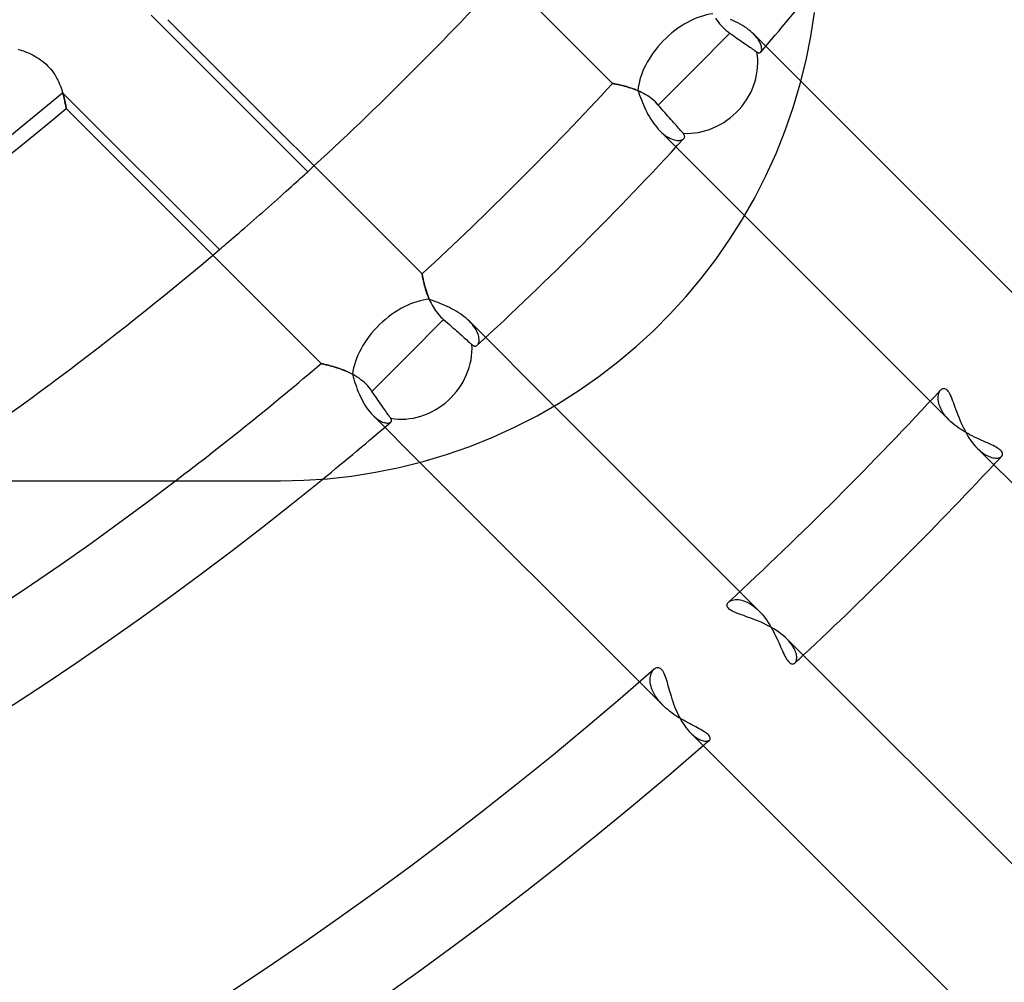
# Model space of a CAD drawing. Header units: millimetres. Extents: x -185 to 185, y -185 to 185.
# Tile 34 of 56: x 27 to 41, y -45 to -32. Entities that reach past the tile are written whole.
import ezdxf

# ---------------------------------------------------------------- set-up
doc = ezdxf.new("R2010")
doc.units = ezdxf.units.MM
doc.layers.add('MAIN-1', color=7, linetype='Continuous')
doc.layers.add('MAIN-2', color=7, linetype='Continuous')

msp = doc.modelspace()

# ---------------------------------------------------------------- linework, layer by layer
at = {"layer": 'MAIN-1'}
for p, q in [((37.982, -31.817), (38.034, -31.48)), ((37.914, -32.154), (37.982, -31.817)), ((37.83, -32.489), (37.914, -32.154)), ((37.731, -32.821), (37.83, -32.489)), ((40.945, -35.557), (37.84, -32.452)), ((37.617, -33.149), (37.731, -32.821)), ((37.488, -33.472), (37.617, -33.149)), ((37.344, -33.789), (37.488, -33.472)), ((37.186, -34.098), (37.344, -33.789)), ((37.015, -34.399), (37.186, -34.098)), ((37.044, -34.35), (39.669, -36.975)), ((36.831, -34.691), (37.015, -34.399)), ((36.635, -34.972), (36.831, -34.691)), ((36.428, -35.242), (36.635, -34.972)), ((36.212, -35.5), (36.428, -35.242)), ((35.988, -35.746), (36.212, -35.5)), ((35.755, -35.979), (35.988, -35.746)), ((35.51, -36.204), (35.755, -35.979)), ((35.252, -36.42), (35.51, -36.204)), ((34.982, -36.628), (35.252, -36.42)), ((34.701, -36.824), (34.982, -36.628)), ((34.409, -37.009), (34.701, -36.824)), ((39.817, -36.815), (39.827, -36.806)), ((39.827, -36.806), (39.837, -36.8)), ((39.837, -36.8), (39.848, -36.796)), ((39.848, -36.796), (39.86, -36.794)), ((39.86, -36.794), (39.872, -36.795)), ((39.872, -36.795), (39.884, -36.8)), ((39.884, -36.8), (39.896, -36.807)), ((39.896, -36.807), (39.908, -36.818)), ((39.908, -36.818), (39.919, -36.832)), ((39.919, -36.832), (39.931, -36.848)), ((39.931, -36.848), (39.942, -36.868)), ((39.942, -36.868), (39.953, -36.89)), ((39.953, -36.89), (39.964, -36.915)), ((34.108, -37.181), (34.409, -37.009)), ((39.964, -36.915), (39.975, -36.941)), ((39.975, -36.941), (39.986, -36.969)), ((39.986, -36.969), (39.997, -36.999)), ((39.997, -36.999), (40.008, -37.03)), ((40.008, -37.03), (40.019, -37.062)), ((33.798, -37.339), (34.108, -37.181)), ((36.975, -39.669), (34.35, -37.044)), ((40.019, -37.062), (40.031, -37.096)), ((40.031, -37.096), (40.044, -37.13)), ((40.044, -37.13), (40.057, -37.166)), ((40.057, -37.166), (40.072, -37.202)), ((40.072, -37.202), (40.087, -37.239)), ((40.087, -37.239), (40.102, -37.276)), ((40.102, -37.276), (40.119, -37.314)), ((40.119, -37.314), (40.137, -37.351)), ((33.481, -37.484), (33.798, -37.339)), ((40.137, -37.351), (40.156, -37.387)), ((40.156, -37.387), (40.175, -37.423)), ((40.175, -37.423), (40.196, -37.459)), ((40.196, -37.459), (40.217, -37.493)), ((33.158, -37.614), (33.481, -37.484)), ((40.217, -37.493), (40.24, -37.526)), ((40.24, -37.526), (40.263, -37.558)), ((40.263, -37.558), (40.287, -37.588)), ((40.287, -37.588), (40.311, -37.616)), ((32.495, -37.829), (32.828, -37.729)), ((32.828, -37.729), (33.158, -37.614)), ((40.311, -37.616), (40.336, -37.642)), ((40.336, -37.642), (44.162, -41.468)), ((32.159, -37.913), (32.495, -37.829)), ((32.452, -37.84), (35.557, -40.945)), ((31.483, -38.034), (31.821, -37.981)), ((31.821, -37.981), (32.159, -37.913)), ((-30.48, -38.1), (30.48, -38.1)), ((30.48, -38.1), (30.811, -38.093)), ((30.811, -38.093), (31.146, -38.071)), ((31.146, -38.071), (31.483, -38.034)), ((36.8, -39.837), (36.806, -39.827)), ((36.806, -39.827), (36.815, -39.817)), ((36.794, -39.86), (36.795, -39.849)), ((36.795, -39.872), (36.794, -39.86)), ((36.795, -39.849), (36.8, -39.837)), ((36.8, -39.884), (36.795, -39.872)), ((36.808, -39.896), (36.8, -39.884)), ((36.818, -39.908), (36.808, -39.896)), ((36.832, -39.92), (36.818, -39.908)), ((36.849, -39.931), (36.832, -39.92)), ((36.869, -39.943), (36.849, -39.931)), ((36.891, -39.954), (36.869, -39.943)), ((36.916, -39.965), (36.891, -39.954)), ((36.942, -39.976), (36.916, -39.965)), ((36.971, -39.986), (36.942, -39.976)), ((37, -39.997), (36.971, -39.986)), ((37.031, -40.008), (37, -39.997)), ((37.063, -40.02), (37.031, -40.008)), ((37.096, -40.032), (37.063, -40.02)), ((37.131, -40.044), (37.096, -40.032)), ((37.166, -40.058), (37.131, -40.044)), ((37.202, -40.072), (37.166, -40.058)), ((37.239, -40.087), (37.202, -40.072)), ((37.276, -40.102), (37.239, -40.087)), ((37.313, -40.119), (37.276, -40.102)), ((37.35, -40.137), (37.313, -40.119)), ((37.387, -40.155), (37.35, -40.137)), ((37.423, -40.175), (37.387, -40.155)), ((37.458, -40.196), (37.423, -40.175)), ((37.493, -40.217), (37.458, -40.196)), ((37.526, -40.24), (37.493, -40.217)), ((37.558, -40.263), (37.526, -40.24)), ((37.588, -40.287), (37.558, -40.263)), ((37.616, -40.311), (37.588, -40.287)), ((37.642, -40.336), (37.616, -40.311)), ((41.468, -44.162), (37.642, -40.336)), ((35.766, -40.762), (35.777, -40.754)), ((35.777, -40.754), (35.789, -40.747)), ((35.789, -40.747), (35.8, -40.743)), ((35.8, -40.743), (35.812, -40.741)), ((35.812, -40.741), (35.825, -40.742)), ((35.825, -40.742), (35.837, -40.745)), ((35.837, -40.745), (35.849, -40.751)), ((35.849, -40.751), (35.86, -40.76)), ((35.86, -40.76), (35.872, -40.772)), ((35.872, -40.772), (35.882, -40.786)), ((35.882, -40.786), (35.893, -40.803)), ((35.893, -40.803), (35.902, -40.823)), ((35.902, -40.823), (35.912, -40.845)), ((35.912, -40.845), (35.921, -40.869)), ((35.921, -40.869), (35.93, -40.894)), ((35.93, -40.894), (35.938, -40.922)), ((35.938, -40.922), (35.947, -40.95)), ((35.947, -40.95), (35.955, -40.98)), ((35.955, -40.98), (35.964, -41.011)), ((35.964, -41.011), (35.973, -41.044)), ((35.973, -41.044), (35.983, -41.078)), ((35.983, -41.078), (35.993, -41.113)), ((35.993, -41.113), (36.004, -41.148)), ((36.004, -41.148), (36.015, -41.184)), ((36.015, -41.184), (36.027, -41.22)), ((36.027, -41.22), (36.04, -41.257)), ((36.04, -41.257), (36.054, -41.293)), ((36.054, -41.293), (36.068, -41.329)), ((36.068, -41.329), (36.084, -41.365)), ((36.084, -41.365), (36.1, -41.401)), ((36.1, -41.401), (36.117, -41.435)), ((36.117, -41.435), (36.135, -41.469)), ((36.135, -41.469), (36.153, -41.502)), ((36.153, -41.502), (36.173, -41.533)), ((36.173, -41.533), (36.193, -41.563)), ((36.193, -41.563), (36.214, -41.592)), ((36.214, -41.592), (36.235, -41.619)), ((36.235, -41.619), (36.257, -41.644)), ((36.257, -41.644), (36.278, -41.666)), ((36.278, -41.666), (40.057, -45.445))]:
    msp.add_line(p, q, dxfattribs=at)
for radius, start, end in [(54.229, 312.7567, 317.2433), (55.499, 313.0329, 316.9671), (49.149, 230.7791, 309.2209), (47.879, 232.7267, 307.2733), (54.229, 228.7349, 311.2651), (55.499, 228.9364, 311.0636)]:
    msp.add_arc((0, 0), radius, start, end, dxfattribs=at)
at = {"layer": 'MAIN-2'}
for p, q in [((31.581, -28.886), (35.176, -32.482)), ((30.864, -33.73), (28.652, -31.518)), ((32.482, -35.176), (28.886, -31.581)), ((36.631, -31.559), (36.649, -31.586)), ((36.649, -31.586), (36.668, -31.613)), ((36.878, -31.594), (36.843, -31.579)), ((36.913, -31.61), (36.878, -31.594)), ((36.947, -31.627), (36.913, -31.61)), ((36.668, -31.613), (36.689, -31.639)), ((36.689, -31.639), (36.711, -31.664)), ((36.711, -31.664), (36.734, -31.688)), ((36.734, -31.688), (36.758, -31.711)), ((36.758, -31.711), (36.783, -31.733)), ((36.783, -31.733), (36.809, -31.754)), ((36.98, -31.645), (36.947, -31.627)), ((37.012, -31.663), (36.98, -31.645)), ((37.043, -31.682), (37.012, -31.663)), ((37.073, -31.702), (37.043, -31.682)), ((37.1, -31.722), (37.073, -31.702)), ((37.126, -31.743), (37.1, -31.722)), ((37.151, -31.764), (37.126, -31.743)), ((36.325, -32.284), (36.836, -31.773)), ((36.809, -31.754), (36.836, -31.773)), ((36.836, -31.773), (36.863, -31.792)), ((36.863, -31.792), (36.89, -31.811)), ((36.89, -31.811), (36.915, -31.828)), ((36.915, -31.828), (36.94, -31.845)), ((36.94, -31.845), (36.964, -31.862)), ((36.964, -31.862), (36.989, -31.879)), ((36.989, -31.879), (37.013, -31.896)), ((37.173, -31.785), (37.151, -31.764)), ((37.189, -31.802), (37.173, -31.785)), ((37.84, -32.452), (37.173, -31.785)), ((37.204, -31.819), (37.189, -31.802)), ((37.218, -31.836), (37.204, -31.819)), ((37.23, -31.853), (37.218, -31.836)), ((37.242, -31.869), (37.23, -31.853)), ((37.251, -31.885), (37.242, -31.869)), ((37.26, -31.901), (37.251, -31.885)), ((26.771, -31.997), (26.795, -32.005)), ((26.795, -32.005), (26.82, -32.014)), ((26.82, -32.014), (26.846, -32.023)), ((26.846, -32.023), (26.872, -32.034)), ((37.013, -31.896), (37.036, -31.912)), ((37.036, -31.912), (37.058, -31.927)), ((37.058, -31.927), (37.079, -31.942)), ((37.079, -31.942), (37.098, -31.955)), ((37.098, -31.955), (37.117, -31.968)), ((37.117, -31.968), (37.134, -31.98)), ((37.134, -31.98), (37.152, -31.992)), ((37.152, -31.992), (37.168, -32.003)), ((37.168, -32.003), (37.182, -32.014)), ((37.182, -32.014), (37.195, -32.023)), ((37.195, -32.023), (37.207, -32.031)), ((37.267, -31.917), (37.26, -31.901)), ((37.273, -31.932), (37.267, -31.917)), ((37.277, -31.946), (37.273, -31.932)), ((37.276, -32.032), (37.279, -32.025)), ((37.281, -31.96), (37.277, -31.946)), ((37.279, -32.025), (37.282, -32.016)), ((37.283, -31.973), (37.281, -31.96)), ((37.282, -32.016), (37.284, -32.007)), ((37.284, -31.985), (37.283, -31.973)), ((37.285, -31.996), (37.284, -31.985)), ((37.284, -32.007), (37.285, -31.996)), ((26.872, -32.034), (26.899, -32.045)), ((26.899, -32.045), (26.925, -32.056)), ((26.925, -32.056), (26.952, -32.069)), ((26.952, -32.069), (26.98, -32.083)), ((26.98, -32.083), (27.007, -32.097)), ((27.007, -32.097), (27.034, -32.113)), ((27.034, -32.113), (27.061, -32.13)), ((27.061, -32.13), (27.087, -32.148)), ((27.087, -32.148), (27.113, -32.167)), ((27.113, -32.167), (27.138, -32.187)), ((37.207, -32.031), (37.217, -32.038)), ((37.217, -32.038), (37.224, -32.042)), ((37.224, -32.042), (37.23, -32.045)), ((37.23, -32.045), (37.237, -32.048)), ((37.237, -32.048), (37.243, -32.049)), ((37.243, -32.049), (37.248, -32.05)), ((37.248, -32.05), (37.254, -32.049)), ((37.254, -32.049), (37.259, -32.048)), ((37.259, -32.048), (37.263, -32.045)), ((37.263, -32.045), (37.268, -32.042)), ((37.268, -32.042), (37.271, -32.038)), ((37.271, -32.038), (37.276, -32.032)), ((27.138, -32.187), (27.163, -32.209)), ((27.163, -32.209), (27.186, -32.231)), ((27.186, -32.231), (27.208, -32.255)), ((27.208, -32.255), (27.23, -32.279)), ((27.23, -32.279), (27.25, -32.305)), ((27.25, -32.305), (27.269, -32.331)), ((35.822, -32.787), (36.325, -32.284)), ((27.269, -32.331), (27.286, -32.357)), ((27.286, -32.357), (27.302, -32.384)), ((27.302, -32.384), (27.317, -32.411)), ((27.317, -32.411), (27.331, -32.438)), ((27.331, -32.438), (27.344, -32.465)), ((27.344, -32.465), (27.355, -32.492)), ((27.355, -32.492), (27.366, -32.519)), ((27.366, -32.519), (27.376, -32.545)), ((27.376, -32.545), (27.385, -32.571)), ((27.385, -32.571), (27.393, -32.596)), ((35.176, -32.482), (35.177, -32.482)), ((35.177, -32.482), (35.176, -32.482)), ((35.177, -32.482), (35.181, -32.483)), ((35.179, -32.482), (35.177, -32.482)), ((35.184, -32.483), (35.179, -32.482)), ((35.181, -32.483), (35.187, -32.484)), ((35.19, -32.484), (35.184, -32.483)), ((35.187, -32.484), (35.196, -32.486)), ((35.197, -32.486), (35.19, -32.484)), ((35.196, -32.486), (35.207, -32.488)), ((35.206, -32.488), (35.197, -32.486)), ((35.217, -32.49), (35.206, -32.488)), ((35.207, -32.488), (35.22, -32.49)), ((35.229, -32.492), (35.217, -32.49)), ((35.22, -32.49), (35.236, -32.494)), ((35.243, -32.495), (35.229, -32.492)), ((35.236, -32.494), (35.253, -32.497)), ((35.258, -32.498), (35.243, -32.495)), ((35.253, -32.497), (35.273, -32.502)), ((35.274, -32.502), (35.258, -32.498)), ((35.273, -32.502), (35.294, -32.507)), ((35.291, -32.506), (35.274, -32.502)), ((35.31, -32.511), (35.291, -32.506)), ((35.294, -32.507), (35.317, -32.512)), ((35.329, -32.515), (35.31, -32.511)), ((35.317, -32.512), (35.341, -32.519)), ((35.349, -32.521), (35.329, -32.515)), ((35.341, -32.519), (35.366, -32.525)), ((35.371, -32.527), (35.349, -32.521)), ((35.366, -32.525), (35.393, -32.533)), ((35.393, -32.533), (35.371, -32.527)), ((35.393, -32.533), (35.42, -32.542)), ((35.415, -32.54), (35.393, -32.533)), ((35.439, -32.548), (35.415, -32.54)), ((35.42, -32.542), (35.448, -32.551)), ((35.462, -32.556), (35.439, -32.548)), ((35.448, -32.551), (35.476, -32.561)), ((35.487, -32.565), (35.462, -32.556)), ((35.476, -32.561), (35.505, -32.572)), ((35.512, -32.575), (35.487, -32.565)), ((35.505, -32.572), (35.535, -32.584)), ((35.537, -32.585), (35.512, -32.575)), ((35.535, -32.584), (35.546, -32.616)), ((35.562, -32.596), (35.537, -32.585)), ((27.393, -32.596), (27.4, -32.62)), ((27.404, -32.634), (27.398, -32.614)), ((27.398, -32.614), (29.616, -34.831)), ((27.4, -32.62), (27.407, -32.644)), ((27.41, -32.654), (27.404, -32.634)), ((27.407, -32.644), (27.413, -32.666)), ((27.415, -32.673), (27.41, -32.654)), ((27.413, -32.666), (27.418, -32.688)), ((27.419, -32.691), (27.415, -32.673)), ((27.418, -32.688), (27.423, -32.708)), ((27.423, -32.709), (27.419, -32.691)), ((27.423, -32.708), (27.428, -32.727)), ((27.427, -32.725), (27.423, -32.709)), ((27.431, -32.741), (27.427, -32.725)), ((35.546, -32.616), (35.558, -32.648)), ((35.558, -32.648), (35.57, -32.682)), ((35.587, -32.609), (35.562, -32.596)), ((35.57, -32.682), (35.583, -32.716)), ((35.583, -32.716), (35.597, -32.75)), ((35.612, -32.622), (35.587, -32.609)), ((35.638, -32.636), (35.612, -32.622)), ((35.663, -32.651), (35.638, -32.636)), ((35.687, -32.668), (35.663, -32.651)), ((35.712, -32.685), (35.687, -32.668)), ((35.736, -32.704), (35.712, -32.685)), ((35.758, -32.723), (35.736, -32.704)), ((35.781, -32.744), (35.758, -32.723)), ((27.428, -32.727), (27.432, -32.745)), ((27.434, -32.756), (27.431, -32.741)), ((27.432, -32.745), (27.435, -32.762)), ((27.436, -32.769), (27.434, -32.756)), ((27.435, -32.762), (27.438, -32.777)), ((27.439, -32.782), (27.436, -32.769)), ((27.438, -32.777), (27.441, -32.791)), ((27.441, -32.793), (27.439, -32.782)), ((27.441, -32.791), (27.443, -32.803)), ((27.443, -32.803), (27.441, -32.793)), ((27.443, -32.803), (27.445, -32.813)), ((27.445, -32.812), (27.443, -32.803)), ((27.446, -32.82), (27.445, -32.812)), ((27.445, -32.813), (27.447, -32.822)), ((27.447, -32.826), (27.446, -32.82)), ((27.447, -32.822), (27.448, -32.829)), ((27.448, -32.831), (27.447, -32.826)), ((27.448, -32.829), (27.449, -32.833)), ((27.449, -32.835), (27.448, -32.831)), ((27.449, -32.833), (27.449, -32.836)), ((27.449, -32.837), (27.449, -32.835)), ((27.449, -32.836), (27.449, -32.837)), ((27.449, -32.837), (31.054, -36.442)), ((27.449, -32.837), (27.449, -32.837)), ((35.597, -32.75), (35.612, -32.784)), ((35.612, -32.784), (35.627, -32.818)), ((35.627, -32.818), (35.643, -32.852)), ((35.643, -32.852), (35.66, -32.886)), ((35.802, -32.765), (35.781, -32.744)), ((35.822, -32.787), (35.802, -32.765)), ((35.846, -32.814), (35.822, -32.787)), ((35.869, -32.841), (35.846, -32.814)), ((35.893, -32.868), (35.869, -32.841)), ((35.66, -32.886), (35.677, -32.92)), ((35.677, -32.92), (35.696, -32.953)), ((35.696, -32.953), (35.715, -32.985)), ((35.715, -32.985), (35.736, -33.016)), ((35.916, -32.894), (35.893, -32.868)), ((35.938, -32.919), (35.916, -32.894)), ((35.959, -32.943), (35.938, -32.919)), ((35.98, -32.967), (35.959, -32.943)), ((36.001, -32.991), (35.98, -32.967)), ((36.022, -33.014), (36.001, -32.991)), ((35.736, -33.016), (35.756, -33.046)), ((35.756, -33.046), (35.778, -33.074)), ((35.778, -33.074), (35.8, -33.102)), ((35.8, -33.102), (35.823, -33.127)), ((35.823, -33.127), (35.846, -33.152)), ((36.042, -33.037), (36.022, -33.014)), ((36.06, -33.058), (36.042, -33.037)), ((36.078, -33.078), (36.06, -33.058)), ((36.094, -33.096), (36.078, -33.078)), ((36.11, -33.114), (36.094, -33.096)), ((36.125, -33.131), (36.11, -33.114)), ((36.139, -33.147), (36.125, -33.131)), ((35.846, -33.152), (35.869, -33.174)), ((35.846, -33.152), (37.044, -34.35)), ((35.869, -33.174), (35.893, -33.195)), ((35.893, -33.195), (35.917, -33.213)), ((35.917, -33.213), (35.941, -33.23)), ((35.941, -33.23), (35.964, -33.244)), ((35.964, -33.244), (35.987, -33.256)), ((35.987, -33.256), (36.009, -33.266)), ((36.009, -33.266), (36.031, -33.275)), ((36.031, -33.275), (36.052, -33.281)), ((36.052, -33.281), (36.072, -33.285)), ((36.153, -33.162), (36.139, -33.147)), ((36.14, -33.285), (36.154, -33.281)), ((36.164, -33.175), (36.153, -33.162)), ((36.154, -33.281), (36.165, -33.276)), ((36.175, -33.187), (36.164, -33.175)), ((36.165, -33.276), (36.176, -33.269)), ((36.181, -33.195), (36.175, -33.187)), ((36.176, -33.269), (36.184, -33.262)), ((36.186, -33.202), (36.181, -33.195)), ((36.184, -33.262), (36.188, -33.257)), ((36.19, -33.21), (36.186, -33.202)), ((36.188, -33.257), (36.191, -33.251)), ((36.193, -33.217), (36.19, -33.21)), ((36.191, -33.251), (36.194, -33.245)), ((36.195, -33.225), (36.193, -33.217)), ((36.194, -33.245), (36.195, -33.238)), ((36.196, -33.232), (36.195, -33.225)), ((36.195, -33.238), (36.196, -33.232)), ((36.072, -33.285), (36.091, -33.287)), ((36.091, -33.287), (36.108, -33.288)), ((36.108, -33.288), (36.125, -33.287)), ((36.125, -33.287), (36.14, -33.285)), ((30.734, -33.849), (30.763, -33.822)), ((30.763, -33.822), (30.791, -33.797)), ((30.791, -33.797), (30.817, -33.773)), ((30.817, -33.773), (30.841, -33.751)), ((30.841, -33.751), (30.864, -33.73)), ((30.559, -34.007), (30.597, -33.972)), ((30.597, -33.972), (30.634, -33.939)), ((30.634, -33.939), (30.67, -33.907)), ((30.67, -33.907), (30.703, -33.877)), ((30.703, -33.877), (30.734, -33.849)), ((30.393, -34.155), (30.436, -34.117)), ((30.436, -34.117), (30.478, -34.08)), ((30.478, -34.08), (30.519, -34.043)), ((30.519, -34.043), (30.559, -34.007)), ((30.266, -34.268), (30.308, -34.231)), ((30.308, -34.231), (30.351, -34.193)), ((30.351, -34.193), (30.393, -34.155)), ((30.096, -34.417), (30.139, -34.38)), ((30.139, -34.38), (30.182, -34.342)), ((30.182, -34.342), (30.224, -34.305)), ((30.224, -34.305), (30.266, -34.268)), ((29.929, -34.563), (29.969, -34.528)), ((29.969, -34.528), (30.011, -34.492)), ((30.011, -34.492), (30.053, -34.455)), ((30.053, -34.455), (30.096, -34.417)), ((29.781, -34.69), (29.816, -34.661)), ((29.816, -34.661), (29.852, -34.629)), ((29.852, -34.629), (29.889, -34.597)), ((29.889, -34.597), (29.929, -34.563)), ((29.616, -34.831), (29.639, -34.812)), ((29.639, -34.812), (29.664, -34.79)), ((29.664, -34.79), (29.691, -34.767)), ((29.691, -34.767), (29.719, -34.743)), ((29.719, -34.743), (29.749, -34.717)), ((29.749, -34.717), (29.781, -34.69)), ((32.482, -35.177), (32.482, -35.176)), ((32.482, -35.176), (32.482, -35.177)), ((32.483, -35.181), (32.482, -35.177)), ((32.482, -35.177), (32.482, -35.179)), ((32.482, -35.179), (32.483, -35.184)), ((32.484, -35.187), (32.483, -35.181)), ((32.483, -35.184), (32.484, -35.19)), ((32.486, -35.196), (32.484, -35.187)), ((32.484, -35.19), (32.486, -35.198)), ((32.488, -35.207), (32.486, -35.196)), ((32.486, -35.198), (32.488, -35.207)), ((32.49, -35.22), (32.488, -35.207)), ((32.488, -35.207), (32.49, -35.218)), ((32.49, -35.218), (32.493, -35.231)), ((32.494, -35.235), (32.49, -35.22)), ((32.493, -35.231), (32.496, -35.245)), ((32.497, -35.253), (32.494, -35.235)), ((32.496, -35.245), (32.499, -35.26)), ((32.502, -35.272), (32.497, -35.253)), ((32.499, -35.26), (32.503, -35.277)), ((32.506, -35.293), (32.502, -35.272)), ((32.503, -35.277), (32.507, -35.294)), ((32.512, -35.315), (32.506, -35.293)), ((32.507, -35.294), (32.512, -35.313)), ((32.512, -35.313), (32.517, -35.333)), ((32.518, -35.339), (32.512, -35.315)), ((32.517, -35.333), (32.522, -35.354)), ((32.525, -35.364), (32.518, -35.339)), ((32.522, -35.354), (32.528, -35.376)), ((32.532, -35.39), (32.525, -35.364)), ((32.528, -35.376), (32.535, -35.398)), ((32.541, -35.418), (32.532, -35.39)), ((32.535, -35.398), (32.542, -35.421)), ((32.55, -35.446), (32.541, -35.418)), ((32.542, -35.421), (32.55, -35.445)), ((32.55, -35.445), (32.558, -35.468)), ((32.56, -35.475), (32.55, -35.446)), ((32.558, -35.468), (32.567, -35.493)), ((32.572, -35.505), (32.56, -35.475)), ((32.567, -35.493), (32.577, -35.517)), ((32.584, -35.535), (32.572, -35.505)), ((32.577, -35.517), (32.587, -35.541)), ((32.614, -35.545), (32.584, -35.535)), ((32.587, -35.541), (32.598, -35.566)), ((32.598, -35.566), (32.611, -35.591)), ((32.611, -35.591), (32.624, -35.616)), ((32.644, -35.556), (32.614, -35.545)), ((32.624, -35.616), (32.638, -35.64)), ((32.638, -35.64), (32.653, -35.665)), ((32.675, -35.568), (32.644, -35.556)), ((32.707, -35.58), (32.675, -35.568)), ((32.739, -35.592), (32.707, -35.58)), ((32.771, -35.606), (32.739, -35.592)), ((32.803, -35.62), (32.771, -35.606)), ((32.836, -35.635), (32.803, -35.62)), ((32.868, -35.651), (32.836, -35.635)), ((32.653, -35.665), (32.669, -35.689)), ((32.669, -35.689), (32.686, -35.713)), ((32.686, -35.713), (32.705, -35.737)), ((32.705, -35.737), (32.724, -35.759)), ((32.724, -35.759), (32.744, -35.781)), ((32.744, -35.781), (32.765, -35.802)), ((32.9, -35.667), (32.868, -35.651)), ((32.932, -35.684), (32.9, -35.667)), ((32.963, -35.702), (32.932, -35.684)), ((32.993, -35.721), (32.963, -35.702)), ((33.023, -35.74), (32.993, -35.721)), ((33.051, -35.76), (33.023, -35.74)), ((33.078, -35.781), (33.051, -35.76)), ((33.104, -35.802), (33.078, -35.781)), ((32.284, -36.325), (32.787, -35.822)), ((32.765, -35.802), (32.787, -35.822)), ((32.787, -35.822), (32.814, -35.846)), ((32.814, -35.846), (32.841, -35.869)), ((32.841, -35.869), (32.868, -35.893)), ((32.868, -35.893), (32.894, -35.916)), ((32.894, -35.916), (32.919, -35.938)), ((33.129, -35.824), (33.104, -35.802)), ((33.152, -35.846), (33.129, -35.824)), ((33.173, -35.868), (33.152, -35.846)), ((34.35, -37.044), (33.152, -35.846)), ((33.193, -35.891), (33.173, -35.868)), ((33.211, -35.913), (33.193, -35.891)), ((33.227, -35.936), (33.211, -35.913)), ((32.919, -35.938), (32.943, -35.959)), ((32.943, -35.959), (32.967, -35.98)), ((32.967, -35.98), (32.991, -36.001)), ((32.991, -36.001), (33.014, -36.022)), ((33.014, -36.022), (33.037, -36.042)), ((33.037, -36.042), (33.058, -36.06)), ((33.058, -36.06), (33.078, -36.078)), ((33.241, -35.958), (33.227, -35.936)), ((33.253, -35.98), (33.241, -35.958)), ((33.263, -36.001), (33.253, -35.98)), ((33.271, -36.022), (33.263, -36.001)), ((33.278, -36.042), (33.271, -36.022)), ((33.283, -36.062), (33.278, -36.042)), ((33.286, -36.08), (33.283, -36.062)), ((33.078, -36.078), (33.096, -36.094)), ((33.096, -36.094), (33.114, -36.11)), ((33.114, -36.11), (33.131, -36.125)), ((33.131, -36.125), (33.147, -36.139)), ((33.147, -36.139), (33.162, -36.153)), ((33.162, -36.153), (33.175, -36.164)), ((33.175, -36.164), (33.187, -36.175)), ((33.187, -36.175), (33.195, -36.181)), ((33.195, -36.181), (33.202, -36.186)), ((33.202, -36.186), (33.21, -36.191)), ((33.21, -36.191), (33.217, -36.193)), ((33.217, -36.193), (33.225, -36.195)), ((33.225, -36.195), (33.231, -36.196)), ((33.231, -36.196), (33.238, -36.195)), ((33.238, -36.195), (33.245, -36.194)), ((33.245, -36.194), (33.251, -36.192)), ((33.251, -36.192), (33.257, -36.188)), ((33.257, -36.188), (33.262, -36.184)), ((33.262, -36.184), (33.269, -36.176)), ((33.269, -36.176), (33.275, -36.167)), ((33.275, -36.167), (33.28, -36.155)), ((33.28, -36.155), (33.284, -36.143)), ((33.284, -36.143), (33.287, -36.129)), ((33.288, -36.097), (33.286, -36.08)), ((33.287, -36.129), (33.288, -36.114)), ((33.288, -36.114), (33.288, -36.097)), ((31.773, -36.836), (32.284, -36.325)), ((31.054, -36.442), (31.055, -36.443)), ((31.055, -36.443), (31.054, -36.442)), ((31.055, -36.443), (31.059, -36.443)), ((31.059, -36.443), (31.055, -36.443)), ((31.059, -36.443), (31.064, -36.445)), ((31.064, -36.445), (31.059, -36.443)), ((31.064, -36.445), (31.072, -36.446)), ((31.072, -36.446), (31.064, -36.445)), ((31.072, -36.446), (31.082, -36.449)), ((31.082, -36.449), (31.072, -36.446)), ((31.082, -36.449), (31.094, -36.452)), ((31.093, -36.451), (31.082, -36.449)), ((31.107, -36.455), (31.093, -36.451)), ((31.094, -36.452), (31.108, -36.455)), ((31.123, -36.459), (31.107, -36.455)), ((31.108, -36.455), (31.124, -36.459)), ((31.14, -36.463), (31.123, -36.459)), ((31.124, -36.459), (31.141, -36.463)), ((31.158, -36.468), (31.14, -36.463)), ((31.141, -36.463), (31.16, -36.468)), ((31.178, -36.473), (31.158, -36.468)), ((31.16, -36.468), (31.181, -36.474)), ((31.2, -36.479), (31.178, -36.473)), ((31.181, -36.474), (31.203, -36.48)), ((31.222, -36.486), (31.2, -36.479)), ((31.203, -36.48), (31.225, -36.487)), ((31.246, -36.493), (31.222, -36.486)), ((31.225, -36.487), (31.25, -36.494)), ((31.27, -36.5), (31.246, -36.493)), ((31.25, -36.494), (31.275, -36.502)), ((31.295, -36.509), (31.27, -36.5)), ((31.275, -36.502), (31.301, -36.51)), ((31.321, -36.518), (31.295, -36.509)), ((31.301, -36.51), (31.327, -36.52)), ((31.348, -36.527), (31.321, -36.518)), ((31.327, -36.52), (31.355, -36.53)), ((31.374, -36.538), (31.348, -36.527)), ((31.355, -36.53), (31.382, -36.541)), ((31.401, -36.549), (31.374, -36.538)), ((31.382, -36.541), (31.411, -36.553)), ((31.428, -36.561), (31.401, -36.549)), ((31.411, -36.553), (31.439, -36.565)), ((31.456, -36.573), (31.428, -36.561)), ((31.439, -36.565), (31.468, -36.579)), ((31.483, -36.587), (31.456, -36.573)), ((31.468, -36.579), (31.497, -36.594)), ((31.51, -36.601), (31.483, -36.587)), ((31.497, -36.594), (31.507, -36.629)), ((31.537, -36.617), (31.51, -36.601)), ((31.564, -36.634), (31.537, -36.617)), ((31.507, -36.629), (31.517, -36.664)), ((31.517, -36.664), (31.528, -36.7)), ((31.528, -36.7), (31.54, -36.736)), ((31.54, -36.736), (31.553, -36.772)), ((31.591, -36.652), (31.564, -36.634)), ((31.617, -36.671), (31.591, -36.652)), ((31.643, -36.692), (31.617, -36.671)), ((31.667, -36.713), (31.643, -36.692)), ((31.691, -36.736), (31.667, -36.713)), ((31.713, -36.759), (31.691, -36.736)), ((31.734, -36.784), (31.713, -36.759)), ((31.553, -36.772), (31.566, -36.808)), ((31.566, -36.808), (31.58, -36.844)), ((31.58, -36.844), (31.595, -36.88)), ((31.595, -36.88), (31.611, -36.914)), ((31.755, -36.809), (31.734, -36.784)), ((31.773, -36.836), (31.755, -36.809)), ((31.792, -36.863), (31.773, -36.836)), ((31.811, -36.89), (31.792, -36.863)), ((31.828, -36.915), (31.811, -36.89)), ((39.781, -36.91), (39.784, -36.89)), ((39.784, -36.89), (39.788, -36.872)), ((39.788, -36.872), (39.794, -36.855)), ((39.794, -36.855), (39.8, -36.84)), ((39.8, -36.84), (39.808, -36.826)), ((39.808, -36.826), (39.817, -36.815)), ((31.611, -36.914), (31.628, -36.948)), ((31.628, -36.948), (31.645, -36.981)), ((31.645, -36.981), (31.663, -37.013)), ((31.663, -37.013), (31.682, -37.044)), ((31.845, -36.94), (31.828, -36.915)), ((31.862, -36.964), (31.845, -36.94)), ((31.879, -36.989), (31.862, -36.964)), ((31.896, -37.013), (31.879, -36.989)), ((31.912, -37.036), (31.896, -37.013)), ((31.927, -37.058), (31.912, -37.036)), ((39.669, -36.975), (39.938, -37.244)), ((39.781, -36.932), (39.781, -36.91)), ((39.782, -36.954), (39.781, -36.932)), ((39.785, -36.978), (39.782, -36.954)), ((39.79, -37.003), (39.785, -36.978)), ((39.797, -37.028), (39.79, -37.003)), ((39.807, -37.054), (39.797, -37.028)), ((31.682, -37.044), (31.702, -37.073)), ((31.702, -37.073), (31.722, -37.101)), ((31.722, -37.101), (31.743, -37.127)), ((31.743, -37.127), (31.764, -37.151)), ((31.764, -37.151), (31.785, -37.173)), ((31.785, -37.173), (31.803, -37.19)), ((31.785, -37.173), (32.452, -37.84)), ((31.942, -37.079), (31.927, -37.058)), ((31.955, -37.098), (31.942, -37.079)), ((31.968, -37.117), (31.955, -37.098)), ((31.98, -37.134), (31.968, -37.117)), ((31.992, -37.152), (31.98, -37.134)), ((32.003, -37.168), (31.992, -37.152)), ((32.014, -37.182), (32.003, -37.168)), ((39.818, -37.081), (39.807, -37.054)), ((39.832, -37.108), (39.818, -37.081)), ((39.849, -37.135), (39.832, -37.108)), ((39.868, -37.162), (39.849, -37.135)), ((39.889, -37.19), (39.868, -37.162)), ((31.803, -37.19), (31.821, -37.206)), ((31.821, -37.206), (31.839, -37.22)), ((31.839, -37.22), (31.856, -37.233)), ((31.856, -37.233), (31.874, -37.245)), ((31.874, -37.245), (31.891, -37.254)), ((31.891, -37.254), (31.907, -37.263)), ((31.907, -37.263), (31.923, -37.27)), ((31.923, -37.27), (31.939, -37.275)), ((31.939, -37.275), (31.954, -37.279)), ((31.954, -37.279), (31.968, -37.282)), ((31.968, -37.282), (31.981, -37.284)), ((31.981, -37.284), (31.993, -37.285)), ((31.993, -37.285), (32.005, -37.284)), ((32.005, -37.284), (32.015, -37.282)), ((32.023, -37.195), (32.014, -37.182)), ((32.015, -37.282), (32.024, -37.28)), ((32.031, -37.207), (32.023, -37.195)), ((32.024, -37.28), (32.032, -37.276)), ((32.038, -37.217), (32.031, -37.207)), ((32.032, -37.276), (32.038, -37.271)), ((32.042, -37.223), (32.038, -37.217)), ((32.038, -37.271), (32.042, -37.268)), ((32.045, -37.229), (32.042, -37.223)), ((32.042, -37.268), (32.045, -37.264)), ((32.047, -37.235), (32.045, -37.229)), ((32.045, -37.264), (32.047, -37.26)), ((32.049, -37.24), (32.047, -37.235)), ((32.047, -37.26), (32.049, -37.256)), ((32.049, -37.246), (32.049, -37.24)), ((32.049, -37.251), (32.049, -37.246)), ((32.049, -37.256), (32.049, -37.251)), ((39.912, -37.217), (39.889, -37.19)), ((39.938, -37.244), (39.912, -37.217)), ((39.962, -37.267), (39.938, -37.244)), ((39.988, -37.29), (39.962, -37.267)), ((40.016, -37.313), (39.988, -37.29)), ((40.044, -37.335), (40.016, -37.313)), ((40.074, -37.356), (40.044, -37.335)), ((40.104, -37.376), (40.074, -37.356)), ((40.135, -37.396), (40.104, -37.376)), ((40.167, -37.415), (40.135, -37.396)), ((40.199, -37.433), (40.167, -37.415)), ((40.231, -37.45), (40.199, -37.433)), ((40.264, -37.467), (40.231, -37.45)), ((40.296, -37.483), (40.264, -37.467)), ((40.328, -37.498), (40.296, -37.483)), ((40.36, -37.512), (40.328, -37.498)), ((40.391, -37.527), (40.36, -37.512)), ((40.421, -37.54), (40.391, -37.527)), ((40.451, -37.553), (40.421, -37.54)), ((40.48, -37.566), (40.451, -37.553)), ((40.507, -37.578), (40.48, -37.566)), ((40.533, -37.591), (40.507, -37.578)), ((40.558, -37.603), (40.533, -37.591)), ((40.336, -37.642), (40.359, -37.664)), ((40.359, -37.664), (40.382, -37.684)), ((40.382, -37.684), (40.405, -37.702)), ((40.405, -37.702), (40.427, -37.718)), ((40.427, -37.718), (40.45, -37.732)), ((40.45, -37.732), (40.472, -37.745)), ((40.581, -37.615), (40.558, -37.603)), ((40.603, -37.626), (40.581, -37.615)), ((40.622, -37.638), (40.603, -37.626)), ((40.639, -37.65), (40.622, -37.638)), ((40.654, -37.661), (40.639, -37.65)), ((40.666, -37.673), (40.654, -37.661)), ((40.676, -37.684), (40.666, -37.673)), ((40.684, -37.696), (40.676, -37.684)), ((40.689, -37.707), (40.684, -37.696)), ((40.686, -37.745), (40.69, -37.737)), ((40.691, -37.717), (40.689, -37.707)), ((40.69, -37.737), (40.692, -37.727)), ((40.692, -37.727), (40.691, -37.717)), ((40.472, -37.745), (40.494, -37.755)), ((40.494, -37.755), (40.515, -37.763)), ((40.515, -37.763), (40.535, -37.77)), ((40.535, -37.77), (40.555, -37.775)), ((40.555, -37.775), (40.574, -37.778)), ((40.574, -37.778), (40.591, -37.78)), ((40.591, -37.78), (40.608, -37.78)), ((40.608, -37.78), (40.623, -37.779)), ((40.623, -37.779), (40.638, -37.776)), ((40.638, -37.776), (40.65, -37.772)), ((40.65, -37.772), (40.662, -37.767)), ((40.662, -37.767), (40.671, -37.761)), ((40.671, -37.761), (40.679, -37.753)), ((40.679, -37.753), (40.686, -37.745)), ((30.48, -38.1), (30.48, -38.1)), ((37.244, -39.938), (36.975, -39.669)), ((36.815, -39.817), (36.827, -39.808)), ((36.827, -39.808), (36.84, -39.8)), ((36.84, -39.8), (36.855, -39.793)), ((36.855, -39.793), (36.872, -39.788)), ((36.872, -39.788), (36.891, -39.784)), ((36.891, -39.784), (36.911, -39.781)), ((36.911, -39.781), (36.933, -39.781)), ((36.933, -39.781), (36.955, -39.782)), ((36.955, -39.782), (36.979, -39.785)), ((36.979, -39.785), (37.004, -39.79)), ((37.004, -39.79), (37.029, -39.797)), ((37.029, -39.797), (37.055, -39.807)), ((37.055, -39.807), (37.081, -39.819)), ((37.081, -39.819), (37.108, -39.833)), ((37.108, -39.833), (37.135, -39.849)), ((37.135, -39.849), (37.163, -39.868)), ((37.163, -39.868), (37.19, -39.889)), ((37.19, -39.889), (37.217, -39.912)), ((37.217, -39.912), (37.244, -39.938)), ((37.244, -39.938), (37.267, -39.962)), ((37.267, -39.962), (37.29, -39.988)), ((37.29, -39.988), (37.313, -40.015)), ((37.313, -40.015), (37.335, -40.044)), ((37.335, -40.044), (37.356, -40.074)), ((37.356, -40.074), (37.376, -40.104)), ((37.376, -40.104), (37.396, -40.135)), ((37.396, -40.135), (37.414, -40.167)), ((37.414, -40.167), (37.432, -40.198)), ((37.432, -40.198), (37.45, -40.231)), ((37.45, -40.231), (37.466, -40.263)), ((37.466, -40.263), (37.482, -40.295)), ((37.482, -40.295), (37.498, -40.327)), ((37.498, -40.327), (37.512, -40.359)), ((37.512, -40.359), (37.526, -40.39)), ((37.664, -40.359), (37.642, -40.336)), ((37.684, -40.382), (37.664, -40.359)), ((37.702, -40.405), (37.684, -40.382)), ((37.526, -40.39), (37.54, -40.42)), ((37.54, -40.42), (37.553, -40.45)), ((37.553, -40.45), (37.566, -40.479)), ((37.566, -40.479), (37.578, -40.506)), ((37.578, -40.506), (37.59, -40.533)), ((37.718, -40.427), (37.702, -40.405)), ((37.732, -40.45), (37.718, -40.427)), ((37.745, -40.472), (37.732, -40.45)), ((37.755, -40.494), (37.745, -40.472)), ((37.763, -40.515), (37.755, -40.494)), ((37.77, -40.535), (37.763, -40.515)), ((37.59, -40.533), (37.602, -40.558)), ((37.602, -40.558), (37.614, -40.581)), ((37.614, -40.581), (37.626, -40.602)), ((37.626, -40.602), (37.638, -40.622)), ((37.638, -40.622), (37.65, -40.639)), ((37.65, -40.639), (37.661, -40.654)), ((37.661, -40.654), (37.673, -40.666)), ((37.761, -40.671), (37.767, -40.662)), ((37.767, -40.662), (37.772, -40.651)), ((37.775, -40.555), (37.77, -40.535)), ((37.772, -40.651), (37.776, -40.638)), ((37.778, -40.574), (37.775, -40.555)), ((37.776, -40.638), (37.779, -40.624)), ((37.78, -40.591), (37.778, -40.574)), ((37.779, -40.624), (37.78, -40.608)), ((37.78, -40.608), (37.78, -40.591)), ((35.73, -40.813), (35.738, -40.798)), ((35.738, -40.798), (35.747, -40.784)), ((35.747, -40.784), (35.756, -40.772)), ((35.756, -40.772), (35.766, -40.762)), ((37.673, -40.666), (37.684, -40.676)), ((37.684, -40.676), (37.695, -40.684)), ((37.695, -40.684), (37.706, -40.689)), ((37.706, -40.689), (37.717, -40.691)), ((37.717, -40.691), (37.727, -40.692)), ((37.727, -40.692), (37.737, -40.69)), ((37.737, -40.69), (37.745, -40.686)), ((37.745, -40.686), (37.753, -40.679)), ((37.753, -40.679), (37.761, -40.671)), ((35.708, -40.909), (35.71, -40.888)), ((35.709, -40.932), (35.708, -40.909)), ((35.71, -40.956), (35.709, -40.932)), ((35.71, -40.888), (35.713, -40.867)), ((35.713, -40.867), (35.717, -40.847)), ((35.717, -40.847), (35.723, -40.829)), ((35.723, -40.829), (35.73, -40.813)), ((35.557, -40.945), (35.886, -41.274)), ((35.714, -40.981), (35.71, -40.956)), ((35.72, -41.006), (35.714, -40.981)), ((35.727, -41.032), (35.72, -41.006)), ((35.737, -41.058), (35.727, -41.032)), ((35.749, -41.085), (35.737, -41.058)), ((35.762, -41.112), (35.749, -41.085)), ((35.778, -41.14), (35.762, -41.112)), ((35.796, -41.167), (35.778, -41.14)), ((35.816, -41.195), (35.796, -41.167)), ((35.838, -41.222), (35.816, -41.195)), ((35.861, -41.248), (35.838, -41.222)), ((35.886, -41.274), (35.861, -41.248)), ((35.91, -41.297), (35.886, -41.274)), ((35.935, -41.32), (35.91, -41.297)), ((35.961, -41.342), (35.935, -41.32)), ((35.988, -41.363), (35.961, -41.342)), ((36.015, -41.384), (35.988, -41.363)), ((36.043, -41.404), (36.015, -41.384)), ((36.072, -41.423), (36.043, -41.404)), ((36.1, -41.442), (36.072, -41.423)), ((36.129, -41.46), (36.1, -41.442)), ((36.158, -41.477), (36.129, -41.46)), ((36.187, -41.493), (36.158, -41.477)), ((36.216, -41.509), (36.187, -41.493)), ((36.244, -41.525), (36.216, -41.509)), ((36.272, -41.54), (36.244, -41.525)), ((36.299, -41.554), (36.272, -41.54)), ((36.326, -41.568), (36.299, -41.554)), ((36.352, -41.582), (36.326, -41.568)), ((36.377, -41.595), (36.352, -41.582)), ((36.401, -41.607), (36.377, -41.595)), ((36.423, -41.62), (36.401, -41.607)), ((36.445, -41.632), (36.423, -41.62)), ((36.465, -41.644), (36.445, -41.632)), ((36.278, -41.666), (36.296, -41.684)), ((36.296, -41.684), (36.314, -41.699)), ((36.314, -41.699), (36.332, -41.714)), ((36.332, -41.714), (36.35, -41.727)), ((36.35, -41.727), (36.367, -41.738)), ((36.367, -41.738), (36.384, -41.748)), ((36.384, -41.748), (36.401, -41.757)), ((36.401, -41.757), (36.417, -41.764)), ((36.417, -41.764), (36.433, -41.771)), ((36.433, -41.771), (36.448, -41.775)), ((36.448, -41.775), (36.462, -41.779)), ((36.483, -41.656), (36.465, -41.644)), ((36.499, -41.667), (36.483, -41.656)), ((36.514, -41.679), (36.499, -41.667)), ((36.526, -41.69), (36.514, -41.679)), ((36.523, -41.779), (36.532, -41.776)), ((36.537, -41.7), (36.526, -41.69)), ((36.532, -41.776), (36.539, -41.772)), ((36.545, -41.711), (36.537, -41.7)), ((36.539, -41.772), (36.546, -41.768)), ((36.551, -41.721), (36.545, -41.711)), ((36.546, -41.768), (36.551, -41.762)), ((36.555, -41.73), (36.551, -41.721)), ((36.551, -41.762), (36.555, -41.755)), ((36.557, -41.739), (36.555, -41.73)), ((36.555, -41.755), (36.557, -41.747)), ((36.557, -41.747), (36.557, -41.739)), ((36.462, -41.779), (36.476, -41.781)), ((36.476, -41.781), (36.489, -41.782)), ((36.489, -41.782), (36.501, -41.782)), ((36.501, -41.782), (36.512, -41.781)), ((36.512, -41.781), (36.523, -41.779))]:
    msp.add_line(p, q, dxfattribs=at)
for radius, start, end in [(39.005, 270, 90), (132, 179.99998, 0), (31.75, 180, 0), (128, 270.00002, 0), (127, 270.00002, 0), (39.005, 282.3665, 347.6336), (40.005, 287.7528, 342.2472), (45.72, 312.4591, 317.541), (49.149, 319.3176, 320.7791), (47.879, 312.7198, 317.2803), (42.595, 229.9672, 310.0329), (42.799, 297.1006, 309.8927), (49.149, 312.5908, 317.4092), (45.72, 303.5573, 310.3731), (47.879, 307.2733, 310.4358), (49.149, 309.2209, 310.6823), (55.499, 316.9671, 317.1365), (55.499, 312.8636, 313.0329), (55.499, 311.0636, 311.1854)]:
    msp.add_arc((0, 0), radius, start, end, dxfattribs=at)
for centre, ratio, start_param, end_param in [((36.325, -32.284), 0.620199, 0.669533, 2.514552), ((36.325, -32.284), 0.895823, -2.468321, -0.564503), ((32.284, -36.325), 0.620199, 0.62704, 2.472059), ((32.284, -36.325), 0.895823, -2.57709, -0.673272)]:
    msp.add_ellipse(centre, major_axis=(0.674, 0.674), ratio=ratio, start_param=start_param, end_param=end_param, dxfattribs=at)

doc.saveas('drawing.dxf')
